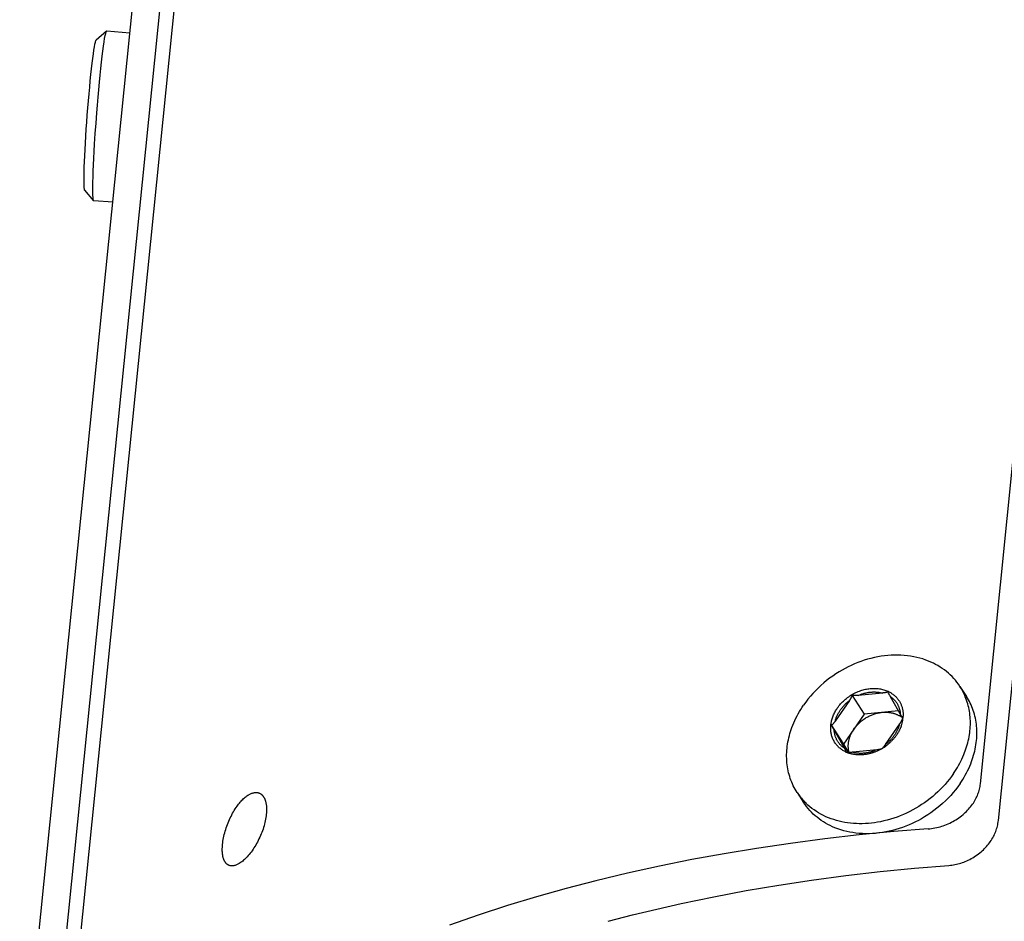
# Model space of a CAD drawing. Extents: x 0 to 1189, y 0 to 841.
# Tile 30 of 77: x 270 to 303, y 138 to 167. Entities that reach past the tile are written whole.
import ezdxf

# ---------------------------------------------------------------- set-up
doc = ezdxf.new("R2010")
doc.units = 0
doc.header["$LTSCALE"] = 65.395
doc.layers.add('mg_3d_BL7', color=7, linetype='CONTINUOUS')

# ---------------------------------------------------------------- blocks, each defined once
blk = doc.blocks.new('MG_3D_BL7', base_point=(391.459, 121.842))
at = {"layer": 'mg_3d_BL7', "color": 2, "linetype": 'CONTINUOUS'}
for p, q in [((275.45, 172.183), (271.65, 134.568)), ((272.12, 134.457), (275.92, 172.072)), ((270.38, 130.907), (274.459, 171.283)), ((273.241, 166.879), (272.899, 166.584)), ((273.241, 166.879), (273.246, 166.881)), ((273.247, 166.881), (273.246, 166.881)), ((274.008, 166.823), (273.247, 166.881)), ((272.818, 161.3), (272.524, 161.643)), ((272.812, 161.314), (272.811, 161.315)), ((272.823, 161.297), (272.818, 161.3)), ((273.445, 161.25), (272.823, 161.297)), ((302.035, 142.093), (303.36, 155.207)), ((302.628, 140.886), (303.952, 153.999)), ((298.815, 145.087), (298.01, 145.009)), ((301.358, 145.306), (301.573, 144.977)), ((297.717, 144.84), (297.249, 144.16)), ((297.809, 145.009), (298.21, 144.394)), ((299.437, 144.321), (299.075, 144.964)), ((298.21, 144.394), (297.529, 143.405)), ((299.335, 144.503), (298.21, 144.394)), ((299.455, 144.289), (299.437, 144.321)), ((297.128, 144.02), (297.529, 143.405)), ((297.128, 144.02), (297.153, 143.977)), ((297.153, 143.977), (297.186, 143.919)), ((297.186, 143.919), (297.219, 143.861)), ((297.219, 143.861), (297.579, 143.223)), ((297.529, 143.405), (297.678, 143.14)), ((297.821, 143.145), (298.629, 143.224)), ((295.997, 141.81), (296.212, 141.481))]:
    blk.add_line(p, q, dxfattribs=at)
for points in [[(272.811, 161.315), (272.806, 161.336), (272.803, 161.357), (272.8, 161.389), (272.797, 161.422), (272.795, 161.467), (272.793, 161.511), (272.791, 161.622), (272.791, 161.765), (272.794, 161.908), (272.798, 162.088), (272.805, 162.269), (272.813, 162.481), (272.824, 162.694), (272.836, 162.93), (272.85, 163.167), (272.871, 163.509), (272.895, 163.85), (272.921, 164.192), (272.941, 164.45), (272.962, 164.708), (272.984, 164.955), (273.007, 165.202), (273.029, 165.43), (273.053, 165.658), (273.074, 165.859), (273.097, 166.06), (273.118, 166.226), (273.14, 166.393), (273.16, 166.53), (273.179, 166.645), (273.197, 166.739), (273.205, 166.774), (273.213, 166.809), (273.22, 166.833), (273.228, 166.856), (273.231, 166.865), (273.235, 166.872), (273.241, 166.879)], [(272.524, 161.643), (272.52, 161.65), (272.518, 161.657), (272.516, 161.665), (272.512, 161.688), (272.509, 161.71), (272.506, 161.743), (272.504, 161.776), (272.501, 161.864), (272.5, 161.972), (272.501, 162.1), (272.504, 162.255), (272.509, 162.409), (272.516, 162.595), (272.524, 162.78), (272.535, 162.99), (272.546, 163.199), (272.56, 163.426), (272.575, 163.652), (272.591, 163.887), (272.608, 164.121), (272.627, 164.356), (272.646, 164.59), (272.666, 164.816), (272.686, 165.042), (272.706, 165.251), (272.727, 165.46), (272.747, 165.645), (272.768, 165.829), (272.787, 165.983), (272.807, 166.136), (272.825, 166.262), (272.842, 166.369), (272.859, 166.455), (272.866, 166.488), (272.873, 166.52), (272.88, 166.542), (272.887, 166.563), (272.89, 166.571), (272.894, 166.578), (272.899, 166.584)], [(272.818, 161.3), (272.818, 161.3), (272.818, 161.301), (272.818, 161.301), (272.817, 161.301), (272.817, 161.302), (272.817, 161.302), (272.817, 161.302), (272.817, 161.303), (272.816, 161.303), (272.816, 161.304), (272.816, 161.304), (272.815, 161.305), (272.815, 161.305), (272.815, 161.306), (272.815, 161.306), (272.814, 161.307), (272.814, 161.308), (272.814, 161.308), (272.814, 161.309), (272.813, 161.309), (272.813, 161.31), (272.813, 161.31), (272.813, 161.311), (272.812, 161.312), (272.812, 161.312), (272.812, 161.313), (272.812, 161.313), (272.812, 161.314)], [(301.358, 145.306), (301.312, 145.375), (301.263, 145.441), (301.211, 145.505), (301.156, 145.567), (301.1, 145.628), (301.041, 145.686), (300.979, 145.741), (300.916, 145.794), (300.849, 145.847), (300.779, 145.896), (300.708, 145.943), (300.635, 145.988), (300.56, 146.029), (300.485, 146.068), (300.407, 146.104), (300.329, 146.138), (300.233, 146.174), (300.136, 146.207), (300.037, 146.236), (299.938, 146.261), (299.837, 146.282), (299.736, 146.299), (299.635, 146.313), (299.527, 146.324), (299.419, 146.331), (299.311, 146.334), (299.202, 146.334), (299.094, 146.33), (298.986, 146.322), (298.878, 146.311), (298.765, 146.295), (298.653, 146.276), (298.541, 146.253), (298.43, 146.227), (298.319, 146.197), (298.21, 146.164), (298.101, 146.127), (297.994, 146.087), (297.887, 146.044), (297.782, 145.997), (297.679, 145.948), (297.576, 145.896), (297.476, 145.84), (297.377, 145.782), (297.271, 145.715), (297.168, 145.645), (297.067, 145.572), (296.968, 145.496), (296.872, 145.417), (296.778, 145.335), (296.687, 145.25), (296.599, 145.163), (296.514, 145.072), (296.432, 144.979), (296.354, 144.884), (296.279, 144.786), (296.207, 144.685)], [(297.321, 144.588), (297.347, 144.624), (297.374, 144.66), (297.402, 144.694), (297.431, 144.728), (297.461, 144.76), (297.492, 144.792), (297.523, 144.823), (297.556, 144.853), (297.59, 144.882), (297.624, 144.91), (297.66, 144.937), (297.696, 144.964), (297.733, 144.989), (297.771, 145.013), (297.809, 145.036), (297.848, 145.058), (297.888, 145.079), (297.928, 145.099), (297.969, 145.117), (298.01, 145.135), (298.052, 145.151), (298.094, 145.166), (298.132, 145.178), (298.17, 145.189), (298.208, 145.199), (298.246, 145.208), (298.285, 145.216), (298.324, 145.222), (298.363, 145.228), (298.402, 145.232), (298.442, 145.236), (298.481, 145.238), (298.521, 145.239), (298.56, 145.238), (298.597, 145.237), (298.633, 145.234), (298.67, 145.231), (298.706, 145.226), (298.742, 145.22), (298.778, 145.213), (298.814, 145.204), (298.849, 145.195), (298.884, 145.184), (298.918, 145.172), (298.952, 145.159), (298.986, 145.144)], [(298.01, 145.009), (298.034, 145.019), (298.058, 145.029), (298.083, 145.038), (298.107, 145.047), (298.132, 145.056), (298.157, 145.064), (298.183, 145.071), (298.208, 145.079), (298.234, 145.085), (298.259, 145.091), (298.285, 145.097), (298.311, 145.102), (298.337, 145.106), (298.363, 145.11), (298.389, 145.114), (298.415, 145.116), (298.44, 145.118), (298.465, 145.12), (298.49, 145.121), (298.514, 145.122), (298.539, 145.122), (298.564, 145.121), (298.589, 145.12), (298.613, 145.119), (298.638, 145.117), (298.662, 145.114), (298.687, 145.111), (298.711, 145.107), (298.735, 145.103), (298.759, 145.098), (298.783, 145.092), (298.807, 145.086)], [(298.955, 145.112), (298.949, 145.11), (298.943, 145.109), (298.938, 145.107), (298.932, 145.106), (298.926, 145.104), (298.92, 145.103), (298.912, 145.101), (298.904, 145.1), (298.896, 145.098), (298.888, 145.097), (298.88, 145.095), (298.872, 145.094), (298.864, 145.093), (298.856, 145.092), (298.848, 145.091), (298.84, 145.09), (298.832, 145.089), (298.823, 145.088), (298.815, 145.087)], [(298.984, 145.123), (298.982, 145.122), (298.98, 145.121), (298.978, 145.12), (298.976, 145.12), (298.974, 145.119), (298.972, 145.118), (298.97, 145.117), (298.968, 145.117), (298.966, 145.116), (298.965, 145.115), (298.963, 145.115), (298.961, 145.114), (298.959, 145.113), (298.957, 145.113), (298.955, 145.112)], [(299.025, 145.125), (299.047, 145.114), (299.069, 145.102), (299.09, 145.089), (299.111, 145.075), (299.131, 145.061), (299.151, 145.047), (299.171, 145.032), (299.19, 145.016), (299.209, 145), (299.227, 144.983), (299.245, 144.967), (299.262, 144.949), (299.278, 144.931), (299.294, 144.913), (299.309, 144.894), (299.324, 144.875), (299.338, 144.855), (299.352, 144.835), (299.365, 144.815), (299.377, 144.794), (299.389, 144.773), (299.4, 144.751), (299.41, 144.729), (299.42, 144.707), (299.43, 144.685), (299.438, 144.662), (299.446, 144.639), (299.453, 144.616), (299.46, 144.592), (299.466, 144.569), (299.471, 144.544), (299.476, 144.519), (299.48, 144.494), (299.483, 144.47), (299.486, 144.445), (299.488, 144.419), (299.489, 144.394), (299.49, 144.369), (299.49, 144.344), (299.489, 144.319)], [(297.249, 144.16), (297.256, 144.185), (297.263, 144.209), (297.271, 144.232), (297.279, 144.256), (297.288, 144.28), (297.297, 144.303), (297.307, 144.326), (297.318, 144.349), (297.329, 144.372), (297.34, 144.394), (297.352, 144.417), (297.365, 144.439), (297.378, 144.46), (297.391, 144.482), (297.405, 144.503), (297.419, 144.524), (297.435, 144.547), (297.452, 144.57), (297.469, 144.593), (297.487, 144.615), (297.506, 144.637), (297.524, 144.658), (297.544, 144.679), (297.563, 144.7), (297.583, 144.72), (297.604, 144.74), (297.625, 144.759), (297.646, 144.778), (297.668, 144.796), (297.689, 144.814), (297.712, 144.832)], [(297.809, 145.009), (297.806, 145.002), (297.804, 144.995), (297.801, 144.988), (297.798, 144.982), (297.795, 144.975), (297.792, 144.968), (297.789, 144.962), (297.785, 144.953), (297.78, 144.944), (297.775, 144.935), (297.771, 144.926), (297.766, 144.917), (297.761, 144.908), (297.756, 144.899), (297.75, 144.891), (297.745, 144.882), (297.74, 144.874), (297.734, 144.865), (297.729, 144.857), (297.723, 144.848), (297.717, 144.84)], [(298.01, 145.009), (297.998, 145.008), (297.985, 145.006), (297.973, 145.006), (297.961, 145.005), (297.952, 145.004), (297.944, 145.004), (297.935, 145.003), (297.927, 145.003), (297.919, 145.003), (297.91, 145.003), (297.902, 145.003), (297.893, 145.003), (297.885, 145.003), (297.876, 145.003), (297.868, 145.003), (297.859, 145.004), (297.851, 145.004), (297.843, 145.005), (297.834, 145.006), (297.826, 145.007), (297.817, 145.008), (297.809, 145.009)], [(299.41, 144.37), (299.408, 144.39), (299.406, 144.409), (299.404, 144.429), (299.401, 144.448), (299.398, 144.467), (299.394, 144.487), (299.389, 144.506), (299.385, 144.525), (299.379, 144.544), (299.374, 144.563), (299.368, 144.582), (299.361, 144.6), (299.354, 144.619), (299.346, 144.637), (299.338, 144.655), (299.33, 144.673), (299.321, 144.69), (299.311, 144.708), (299.301, 144.725), (299.291, 144.741), (299.28, 144.758), (299.269, 144.774), (299.258, 144.79), (299.246, 144.805), (299.233, 144.82), (299.22, 144.835), (299.207, 144.85), (299.194, 144.864), (299.18, 144.878), (299.166, 144.891), (299.152, 144.904), (299.137, 144.917), (299.122, 144.929), (299.106, 144.941), (299.091, 144.953), (299.075, 144.964)], [(301.149, 142.431), (301.193, 142.497), (301.236, 142.564), (301.277, 142.632), (301.317, 142.701), (301.355, 142.771), (301.391, 142.842), (301.426, 142.913), (301.459, 142.986), (301.49, 143.059), (301.515, 143.123), (301.539, 143.187), (301.561, 143.251), (301.582, 143.316), (301.602, 143.381), (301.619, 143.447), (301.636, 143.514), (301.65, 143.58), (301.663, 143.647), (301.674, 143.715), (301.683, 143.779), (301.691, 143.843), (301.697, 143.908), (301.701, 143.973), (301.704, 144.037), (301.705, 144.102), (301.704, 144.167), (301.701, 144.232), (301.697, 144.297), (301.691, 144.361), (301.683, 144.423), (301.674, 144.485), (301.663, 144.546), (301.65, 144.607), (301.636, 144.668), (301.62, 144.728), (301.602, 144.788), (301.583, 144.847), (301.561, 144.906), (301.539, 144.963)], [(301.364, 142.102), (301.41, 142.17), (301.454, 142.24), (301.497, 142.31), (301.538, 142.382), (301.577, 142.455), (301.615, 142.529), (301.65, 142.603), (301.684, 142.679), (301.716, 142.755), (301.745, 142.832), (301.769, 142.899), (301.791, 142.967), (301.812, 143.035), (301.831, 143.103), (301.848, 143.172), (301.863, 143.242), (301.877, 143.311), (301.889, 143.381), (301.899, 143.452), (301.907, 143.522), (301.913, 143.593), (301.917, 143.66), (301.919, 143.727), (301.92, 143.794), (301.918, 143.861), (301.915, 143.928), (301.91, 143.995), (301.902, 144.062), (301.893, 144.128), (301.882, 144.195), (301.869, 144.26), (301.854, 144.326), (301.838, 144.389), (301.819, 144.451), (301.799, 144.512), (301.777, 144.573), (301.753, 144.634), (301.728, 144.693), (301.7, 144.752), (301.671, 144.81), (301.64, 144.866), (301.607, 144.922), (301.573, 144.977)], [(295.997, 141.81), (295.963, 141.865), (295.93, 141.921), (295.899, 141.978), (295.87, 142.035), (295.843, 142.094), (295.817, 142.153), (295.793, 142.214), (295.771, 142.275), (295.751, 142.336), (295.733, 142.399), (295.716, 142.461), (295.701, 142.527), (295.688, 142.593), (295.677, 142.659), (295.668, 142.725), (295.661, 142.792), (295.656, 142.859), (295.652, 142.926), (295.651, 142.993), (295.651, 143.06), (295.653, 143.127), (295.657, 143.194), (295.663, 143.265), (295.671, 143.336), (295.681, 143.406), (295.693, 143.476), (295.707, 143.546), (295.722, 143.615), (295.74, 143.684), (295.758, 143.752), (295.779, 143.82), (295.801, 143.888), (295.825, 143.955), (295.855, 144.032), (295.886, 144.108), (295.92, 144.184), (295.956, 144.259), (295.993, 144.332), (296.032, 144.405), (296.074, 144.477), (296.116, 144.547), (296.161, 144.617), (296.207, 144.685)], [(297.606, 143.143), (297.58, 143.156), (297.554, 143.169), (297.529, 143.183), (297.504, 143.198), (297.48, 143.214), (297.455, 143.23), (297.432, 143.248), (297.409, 143.266), (297.387, 143.284), (297.365, 143.304), (297.344, 143.324), (297.324, 143.345), (297.305, 143.367), (297.286, 143.39), (297.267, 143.414), (297.249, 143.439), (297.232, 143.465), (297.216, 143.492), (297.201, 143.519), (297.187, 143.546), (297.175, 143.574), (297.163, 143.603), (297.152, 143.632), (297.142, 143.661), (297.133, 143.691), (297.126, 143.721), (297.119, 143.751), (297.114, 143.78), (297.109, 143.81), (297.106, 143.84), (297.104, 143.871), (297.102, 143.901), (297.102, 143.931), (297.103, 143.962), (297.104, 143.992), (297.107, 144.022), (297.11, 144.052), (297.114, 144.082), (297.119, 144.112), (297.125, 144.142), (297.132, 144.172), (297.141, 144.206), (297.15, 144.24), (297.161, 144.274), (297.173, 144.307), (297.186, 144.34), (297.2, 144.373), (297.215, 144.405), (297.231, 144.437), (297.247, 144.468), (297.265, 144.499), (297.283, 144.529), (297.302, 144.559), (297.321, 144.588)], [(297.87, 143.899), (297.887, 143.924), (297.906, 143.949), (297.925, 143.973), (297.945, 143.997), (297.965, 144.021), (297.986, 144.043), (298.007, 144.066), (298.029, 144.088), (298.052, 144.109), (298.075, 144.13), (298.099, 144.15), (298.123, 144.17), (298.147, 144.189), (298.172, 144.208), (298.198, 144.226), (298.224, 144.243), (298.25, 144.26), (298.276, 144.276), (298.303, 144.292), (298.33, 144.307), (298.358, 144.321), (298.386, 144.335), (298.414, 144.347), (298.442, 144.36), (298.471, 144.371), (298.499, 144.382), (298.528, 144.392), (298.558, 144.402), (298.587, 144.411), (298.617, 144.419), (298.647, 144.426), (298.677, 144.432), (298.707, 144.438), (298.737, 144.443), (298.767, 144.447), (298.798, 144.451)], [(298.798, 144.451), (298.817, 144.452), (298.837, 144.454), (298.857, 144.455), (298.877, 144.455), (298.897, 144.456), (298.917, 144.456), (298.937, 144.455), (298.957, 144.454), (298.977, 144.453), (298.997, 144.452), (299.017, 144.45), (299.037, 144.447), (299.057, 144.445), (299.076, 144.441), (299.096, 144.438), (299.114, 144.434), (299.133, 144.43), (299.151, 144.425), (299.169, 144.42), (299.187, 144.415), (299.205, 144.41), (299.223, 144.403), (299.24, 144.397), (299.258, 144.39), (299.275, 144.383), (299.292, 144.376), (299.309, 144.368), (299.326, 144.359), (299.343, 144.351), (299.359, 144.342)], [(297.249, 144.16), (297.243, 144.151), (297.237, 144.143), (297.23, 144.134), (297.224, 144.125), (297.218, 144.117), (297.211, 144.108), (297.204, 144.1), (297.198, 144.091), (297.191, 144.083), (297.187, 144.078), (297.184, 144.074), (297.18, 144.07), (297.176, 144.066), (297.172, 144.062), (297.169, 144.058), (297.165, 144.054), (297.161, 144.05), (297.157, 144.046), (297.153, 144.042), (297.149, 144.038), (297.145, 144.034), (297.141, 144.031), (297.136, 144.027), (297.132, 144.024), (297.128, 144.02)], [(298.795, 143.259), (298.8, 143.263), (298.804, 143.266), (298.808, 143.27), (298.813, 143.273), (298.817, 143.277), (298.821, 143.281), (298.825, 143.285), (298.829, 143.289), (298.833, 143.293), (298.837, 143.297), (298.84, 143.301), (298.844, 143.305), (298.848, 143.309), (298.851, 143.313), (298.855, 143.318), (298.859, 143.322), (298.865, 143.33), (298.872, 143.339), (298.879, 143.347), (298.885, 143.356), (298.892, 143.365), (298.898, 143.373), (298.905, 143.382), (298.911, 143.391), (299.38, 144.071)], [(299.236, 143.746), (299.246, 143.762), (299.255, 143.777), (299.264, 143.793), (299.273, 143.809), (299.282, 143.825), (299.29, 143.84), (299.297, 143.854), (299.305, 143.869), (299.312, 143.884), (299.319, 143.899), (299.325, 143.914), (299.332, 143.93), (299.338, 143.945), (299.344, 143.961), (299.35, 143.976), (299.355, 143.992), (299.361, 144.007), (299.366, 144.023), (299.371, 144.039), (299.375, 144.055), (299.38, 144.071)], [(299.38, 144.071), (299.387, 144.081), (299.394, 144.091), (299.4, 144.102), (299.407, 144.112), (299.411, 144.119), (299.416, 144.126), (299.42, 144.133), (299.424, 144.14), (299.428, 144.147), (299.432, 144.154), (299.436, 144.161), (299.44, 144.168), (299.444, 144.175), (299.448, 144.182), (299.451, 144.189), (299.455, 144.196), (299.458, 144.204), (299.462, 144.211), (299.465, 144.218), (299.468, 144.226), (299.471, 144.233), (299.474, 144.241), (299.477, 144.248)], [(299.477, 144.248), (299.474, 144.254), (299.471, 144.26), (299.467, 144.266), (299.455, 144.289)], [(297.554, 143.267), (297.538, 143.278), (297.522, 143.29), (297.507, 143.302), (297.492, 143.314), (297.477, 143.327), (297.463, 143.34), (297.449, 143.354), (297.435, 143.367), (297.421, 143.382), (297.408, 143.396), (297.395, 143.411), (297.383, 143.426), (297.371, 143.442), (297.36, 143.457), (297.348, 143.473), (297.338, 143.49), (297.327, 143.506), (297.318, 143.523), (297.308, 143.541), (297.299, 143.558), (297.291, 143.576), (297.282, 143.594), (297.275, 143.612), (297.268, 143.631), (297.261, 143.649), (297.255, 143.668), (297.249, 143.687), (297.244, 143.706), (297.239, 143.725), (297.235, 143.745), (297.231, 143.764), (297.228, 143.783), (297.225, 143.803), (297.222, 143.822), (297.22, 143.842), (297.219, 143.861)], [(297.706, 143.139), (297.702, 143.159), (297.697, 143.178), (297.694, 143.198), (297.691, 143.218), (297.688, 143.238), (297.686, 143.258), (297.684, 143.278), (297.683, 143.298), (297.682, 143.318), (297.682, 143.338), (297.683, 143.359), (297.683, 143.379), (297.685, 143.399), (297.686, 143.419), (297.689, 143.439), (297.691, 143.459), (297.694, 143.479), (297.698, 143.499), (297.702, 143.519), (297.707, 143.542), (297.713, 143.565), (297.719, 143.587), (297.726, 143.609), (297.733, 143.631), (297.741, 143.653), (297.749, 143.675), (297.758, 143.697), (297.767, 143.718), (297.777, 143.739), (297.787, 143.76), (297.798, 143.78), (297.809, 143.801), (297.82, 143.821), (297.832, 143.841), (297.844, 143.861), (297.857, 143.88), (297.87, 143.899)], [(299.427, 144.003), (299.421, 143.988), (299.415, 143.972), (299.409, 143.956), (299.403, 143.941), (299.396, 143.925), (299.389, 143.909), (299.382, 143.894), (299.374, 143.878), (299.367, 143.863), (299.359, 143.847), (299.351, 143.832), (299.343, 143.817), (299.334, 143.802), (299.326, 143.787), (299.317, 143.772), (299.308, 143.757), (299.299, 143.743), (299.29, 143.728), (299.28, 143.714), (299.27, 143.699)], [(298.917, 143.4), (298.934, 143.413), (298.951, 143.426), (298.967, 143.44), (298.984, 143.454), (299, 143.469), (299.015, 143.482), (299.029, 143.496), (299.043, 143.51), (299.057, 143.524), (299.071, 143.538), (299.085, 143.552), (299.099, 143.567), (299.112, 143.582), (299.125, 143.597), (299.138, 143.612), (299.151, 143.627), (299.163, 143.643), (299.175, 143.659), (299.187, 143.675), (299.199, 143.691), (299.21, 143.707)], [(299.27, 143.699), (299.259, 143.683), (299.247, 143.666), (299.235, 143.65), (299.223, 143.634), (299.21, 143.618), (299.197, 143.602), (299.184, 143.586), (299.171, 143.571), (299.157, 143.555), (299.143, 143.54), (299.129, 143.525), (299.115, 143.51), (299.1, 143.496), (299.086, 143.481), (299.071, 143.467), (299.056, 143.453), (299.04, 143.439), (299.025, 143.425), (299.009, 143.412), (298.994, 143.399)], [(297.579, 143.223), (297.595, 143.194), (297.6, 143.184), (297.605, 143.175), (297.611, 143.165), (297.616, 143.155), (297.621, 143.145)], [(297.633, 143.144), (297.637, 143.143), (297.64, 143.143), (297.644, 143.143), (297.648, 143.142), (297.652, 143.142), (297.655, 143.141), (297.659, 143.141), (297.663, 143.141), (297.667, 143.141), (297.67, 143.14), (297.674, 143.14)], [(297.674, 143.14), (297.682, 143.14), (297.689, 143.14), (297.697, 143.139), (297.704, 143.139), (297.712, 143.139), (297.722, 143.139), (297.732, 143.14), (297.742, 143.14), (297.752, 143.14), (297.762, 143.141), (297.772, 143.141), (297.782, 143.142), (297.792, 143.143), (297.802, 143.143), (297.812, 143.144), (297.821, 143.145)], [(298.186, 143.055), (298.165, 143.053), (298.143, 143.052), (298.121, 143.05), (298.099, 143.05), (298.078, 143.049), (298.056, 143.049), (298.036, 143.049), (298.017, 143.05), (297.997, 143.051), (297.977, 143.052), (297.958, 143.053), (297.938, 143.055), (297.919, 143.057), (297.899, 143.06), (297.88, 143.063), (297.86, 143.066), (297.841, 143.069), (297.821, 143.073), (297.802, 143.078), (297.783, 143.082), (297.764, 143.087), (297.745, 143.092), (297.726, 143.098), (297.708, 143.104), (297.689, 143.11)], [(297.821, 143.145), (297.845, 143.139), (297.869, 143.133), (297.893, 143.129), (297.918, 143.124), (297.942, 143.12), (297.966, 143.117), (297.991, 143.114), (298.015, 143.112), (298.04, 143.111), (298.065, 143.11), (298.09, 143.109), (298.114, 143.109), (298.139, 143.11), (298.164, 143.111), (298.189, 143.113), (298.213, 143.115), (298.24, 143.118), (298.266, 143.121), (298.292, 143.125), (298.318, 143.129), (298.344, 143.134), (298.37, 143.14), (298.395, 143.146), (298.421, 143.153), (298.446, 143.16), (298.471, 143.167), (298.496, 143.175), (298.521, 143.184), (298.546, 143.193), (298.57, 143.202), (298.595, 143.212), (298.619, 143.223)], [(298.594, 143.158), (298.574, 143.15), (298.554, 143.142), (298.534, 143.135), (298.514, 143.128), (298.493, 143.121), (298.473, 143.114), (298.453, 143.108), (298.433, 143.102), (298.413, 143.097), (298.393, 143.091), (298.372, 143.086), (298.352, 143.082), (298.331, 143.077), (298.311, 143.073), (298.29, 143.069), (298.269, 143.066), (298.249, 143.063), (298.228, 143.06), (298.207, 143.057), (298.186, 143.055)], [(298.629, 143.224), (298.64, 143.225), (298.65, 143.226), (298.661, 143.227), (298.671, 143.229), (298.682, 143.23), (298.692, 143.232), (298.703, 143.234), (298.713, 143.236), (298.718, 143.237), (298.724, 143.238), (298.729, 143.239), (298.734, 143.24), (298.739, 143.241), (298.745, 143.242), (298.75, 143.244), (298.755, 143.245), (298.76, 143.246), (298.765, 143.248), (298.77, 143.25), (298.776, 143.251), (298.781, 143.253), (298.786, 143.255), (298.79, 143.257), (298.795, 143.259)], [(301.149, 142.431), (301.083, 142.34), (301.015, 142.25), (300.944, 142.162), (300.87, 142.077), (300.793, 141.993), (300.714, 141.912), (300.633, 141.833), (300.549, 141.756), (300.463, 141.682), (300.375, 141.611), (300.285, 141.541), (300.193, 141.475), (300.099, 141.411), (300.003, 141.35), (299.905, 141.291), (299.806, 141.236), (299.705, 141.183), (299.603, 141.133), (299.5, 141.087), (299.395, 141.043), (299.289, 141.003), (299.182, 140.965), (299.074, 140.931), (298.965, 140.901), (298.856, 140.873), (298.745, 140.849), (298.646, 140.831), (298.546, 140.815), (298.446, 140.803), (298.346, 140.793), (298.245, 140.786), (298.145, 140.783), (298.044, 140.783), (297.948, 140.785), (297.852, 140.791), (297.756, 140.8), (297.661, 140.811), (297.565, 140.826), (297.471, 140.845), (297.377, 140.866), (297.289, 140.889), (297.201, 140.916), (297.115, 140.946), (297.029, 140.978), (296.945, 141.014), (296.862, 141.053), (296.781, 141.095), (296.704, 141.139), (296.63, 141.185), (296.557, 141.234), (296.486, 141.286), (296.417, 141.341), (296.351, 141.398), (296.287, 141.458)], [(277.064, 140.101), (277.07, 140.155), (277.078, 140.208), (277.087, 140.262), (277.097, 140.315), (277.108, 140.369), (277.121, 140.422), (277.135, 140.478), (277.151, 140.534), (277.168, 140.59), (277.186, 140.646), (277.205, 140.701), (277.225, 140.756), (277.247, 140.81), (277.269, 140.864), (277.292, 140.918), (277.317, 140.971), (277.343, 141.024), (277.369, 141.076), (277.395, 141.125), (277.423, 141.173), (277.451, 141.22), (277.48, 141.267), (277.511, 141.313), (277.542, 141.359), (277.567, 141.393), (277.593, 141.426), (277.619, 141.459), (277.646, 141.492), (277.674, 141.523), (277.703, 141.554), (277.732, 141.584), (277.758, 141.609), (277.784, 141.633), (277.811, 141.656), (277.839, 141.678), (277.867, 141.699), (277.897, 141.719), (277.927, 141.738), (277.946, 141.749), (277.966, 141.759), (277.986, 141.769), (278.006, 141.778), (278.027, 141.786), (278.048, 141.793), (278.069, 141.799), (278.091, 141.804), (278.112, 141.808), (278.131, 141.81), (278.149, 141.812), (278.168, 141.812), (278.187, 141.811), (278.205, 141.809), (278.223, 141.806), (278.241, 141.802), (278.259, 141.797), (278.276, 141.791)], [(278.276, 141.791), (278.287, 141.786), (278.298, 141.78), (278.308, 141.774), (278.318, 141.768), (278.329, 141.761), (278.338, 141.754), (278.348, 141.746), (278.357, 141.738), (278.366, 141.73), (278.375, 141.721), (278.383, 141.712), (278.391, 141.703), (278.399, 141.692), (278.407, 141.682), (278.414, 141.671), (278.422, 141.66), (278.428, 141.648), (278.435, 141.637), (278.441, 141.625), (278.447, 141.613), (278.452, 141.601), (278.457, 141.588), (278.462, 141.576), (278.467, 141.564), (278.471, 141.551), (278.477, 141.533), (278.482, 141.514), (278.487, 141.495), (278.491, 141.477), (278.495, 141.458), (278.499, 141.439), (278.502, 141.42), (278.505, 141.401), (278.507, 141.382), (278.509, 141.362), (278.51, 141.343), (278.512, 141.318), (278.513, 141.293), (278.514, 141.268), (278.514, 141.243), (278.514, 141.217), (278.513, 141.192), (278.512, 141.167), (278.51, 141.142), (278.508, 141.117), (278.506, 141.092)], [(301.364, 142.102), (301.292, 142.001), (301.217, 141.903), (301.138, 141.808), (301.056, 141.715), (300.971, 141.624), (300.883, 141.537), (300.792, 141.452), (300.699, 141.37), (300.603, 141.291), (300.504, 141.215), (300.403, 141.142), (300.299, 141.072), (300.194, 141.006), (300.095, 140.947), (299.994, 140.892), (299.892, 140.839), (299.788, 140.79), (299.683, 140.743), (299.577, 140.7), (299.469, 140.66), (299.361, 140.624), (299.251, 140.59), (299.141, 140.56), (299.03, 140.534), (298.918, 140.511), (298.805, 140.492), (298.692, 140.477), (298.584, 140.465), (298.476, 140.458), (298.368, 140.453), (298.26, 140.453), (298.152, 140.456), (298.044, 140.463), (297.936, 140.474), (297.834, 140.488), (297.733, 140.505), (297.633, 140.527), (297.533, 140.552), (297.435, 140.58), (297.337, 140.613), (297.242, 140.65), (297.163, 140.683), (297.086, 140.719), (297.01, 140.758), (296.935, 140.8), (296.862, 140.844), (296.791, 140.891), (296.722, 140.94), (296.654, 140.993), (296.591, 141.046), (296.53, 141.102), (296.471, 141.16), (296.414, 141.22), (296.36, 141.282), (296.308, 141.346), (296.259, 141.413), (296.212, 141.481)], [(300.315, 140.613), (300.371, 140.618), (300.427, 140.625), (300.483, 140.633), (300.539, 140.643), (300.595, 140.655), (300.65, 140.668), (300.705, 140.683), (300.76, 140.699), (300.814, 140.717), (300.868, 140.736), (300.921, 140.757), (300.974, 140.78), (301.026, 140.804), (301.078, 140.829), (301.129, 140.856), (301.18, 140.884), (301.229, 140.914), (301.278, 140.945), (301.326, 140.978), (301.372, 141.012), (301.418, 141.047), (301.463, 141.084), (301.501, 141.117), (301.539, 141.152), (301.576, 141.187), (301.612, 141.224), (301.647, 141.262), (301.68, 141.3), (301.713, 141.34), (301.744, 141.38), (301.774, 141.422), (301.803, 141.464), (301.831, 141.507), (301.857, 141.552), (301.878, 141.591), (301.898, 141.63), (301.917, 141.67), (301.935, 141.711), (301.952, 141.752), (301.967, 141.793), (301.981, 141.835), (301.994, 141.877), (302.005, 141.92), (302.015, 141.963), (302.023, 142.006), (302.03, 142.05), (302.035, 142.093)], [(278.506, 141.092), (278.5, 141.038), (278.492, 140.985), (278.483, 140.932), (278.472, 140.878), (278.46, 140.826), (278.447, 140.773), (278.432, 140.717), (278.415, 140.662), (278.397, 140.607), (278.378, 140.552), (278.358, 140.498), (278.337, 140.444), (278.314, 140.39), (278.29, 140.336), (278.265, 140.284), (278.24, 140.231), (278.213, 140.179), (278.185, 140.128), (278.157, 140.08), (278.129, 140.033), (278.099, 139.986), (278.068, 139.939), (278.037, 139.894), (278.004, 139.849), (277.974, 139.81), (277.943, 139.771), (277.911, 139.734), (277.878, 139.697), (277.844, 139.661), (277.809, 139.626), (277.783, 139.601), (277.757, 139.577), (277.73, 139.554), (277.702, 139.532), (277.674, 139.511), (277.644, 139.491), (277.614, 139.472), (277.592, 139.458), (277.569, 139.446), (277.545, 139.435), (277.521, 139.424), (277.499, 139.416), (277.478, 139.408), (277.455, 139.402), (277.433, 139.397), (277.415, 139.395), (277.397, 139.393), (277.38, 139.392), (277.362, 139.392), (277.344, 139.393), (277.327, 139.395), (277.31, 139.399), (277.293, 139.403), (277.276, 139.409)], [(300.997, 139.411), (301.047, 139.416), (301.097, 139.422), (301.147, 139.429), (301.197, 139.438), (301.247, 139.448), (301.296, 139.46), (301.345, 139.473), (301.394, 139.488), (301.442, 139.504), (301.49, 139.521), (301.537, 139.539), (301.584, 139.559), (301.635, 139.582), (301.685, 139.607), (301.735, 139.633), (301.784, 139.661), (301.831, 139.69), (301.879, 139.721), (301.925, 139.752), (301.97, 139.786), (302.014, 139.82), (302.057, 139.856), (302.099, 139.893), (302.135, 139.927), (302.17, 139.961), (302.205, 139.997), (302.238, 140.034), (302.27, 140.071), (302.301, 140.11), (302.331, 140.149), (302.36, 140.189), (302.388, 140.23), (302.415, 140.272), (302.44, 140.315), (302.464, 140.358), (302.485, 140.399), (302.505, 140.441), (302.523, 140.484), (302.541, 140.527), (302.557, 140.571), (302.571, 140.615), (302.584, 140.659), (302.596, 140.704), (302.606, 140.749), (302.615, 140.794), (302.622, 140.84), (302.628, 140.886)], [(300.315, 140.613), (299.179, 140.521), (298.045, 140.411), (296.913, 140.282), (295.783, 140.136), (294.656, 139.97), (293.59, 139.794), (292.527, 139.6), (291.467, 139.388), (290.412, 139.156), (289.361, 138.904), (288.385, 138.65), (287.414, 138.377), (286.448, 138.085), (285.489, 137.772), (284.537, 137.438)], [(277.276, 139.409), (277.266, 139.413), (277.257, 139.418), (277.248, 139.423), (277.238, 139.428), (277.23, 139.434), (277.221, 139.44), (277.212, 139.447), (277.204, 139.453), (277.196, 139.461), (277.188, 139.468), (277.181, 139.476), (277.174, 139.484), (277.167, 139.492), (277.159, 139.502), (277.152, 139.513), (277.145, 139.523), (277.138, 139.534), (277.132, 139.546), (277.126, 139.557), (277.12, 139.569), (277.115, 139.58), (277.11, 139.592), (277.105, 139.604), (277.101, 139.616), (277.097, 139.629), (277.093, 139.641), (277.087, 139.659), (277.083, 139.678), (277.078, 139.696), (277.074, 139.715), (277.071, 139.734), (277.068, 139.753), (277.065, 139.772), (277.063, 139.791), (277.061, 139.81), (277.059, 139.829), (277.058, 139.848), (277.056, 139.873), (277.056, 139.898), (277.055, 139.924), (277.055, 139.949), (277.056, 139.974), (277.057, 140), (277.058, 140.025), (277.06, 140.05), (277.062, 140.075), (277.064, 140.101)], [(289.773, 137.568), (290.573, 137.776), (291.376, 137.972), (292.181, 138.155), (293.249, 138.378), (294.32, 138.58), (295.395, 138.763), (296.473, 138.926), (297.601, 139.076), (298.731, 139.207), (299.863, 139.318), (300.997, 139.411)]]:
    blk.add_lwpolyline(points, dxfattribs=at)
for centre, radius, start, end in [((292.357, 141.229), 7.686, 30.0543, 30.4386), ((298.589, 144.275), 0.956, 65.0191, 65.4813), ((298.593, 144.284), 0.945, 62.8189, 65.0223), ((288.428, 138.964), 12.221, 29.4031, 30.0213), ((299.608, 144.166), 2.089, 22.4319, 33.0819), ((298.978, 143.674), 0.768, 54.8768, 60.2603), ((298.992, 143.696), 0.743, 50.239, 54.8674), ((298.333, 144.39), 1.16, 340.5544, 345.2169), ((298.392, 144.374), 1.099, 345.2178, 350.0462), ((298.461, 144.362), 1.028, 350.0228, 357.5972), ((298.161, 144.43), 1.274, 325.4216, 327.5296), ((298.014, 144.038), 0.984, 245.5048, 250.7039), ((297.687, 143.577), 0.436, 261.2906, 262.8961), ((298.007, 144.581), 1.539, 292.3976, 296.2553), ((298, 144.595), 1.555, 296.2514, 298.1685), ((297.995, 144.606), 1.567, 298.1725, 305.797), ((297.999, 144.6), 1.56, 305.7953, 309.6221), ((297.746, 142.952), 2.088, 213.1344, 223.3605), ((297.766, 142.971), 2.116, 223.358, 225.6555)]:
    blk.add_arc(centre, radius, start, end, dxfattribs=at)

msp = doc.modelspace()

# ---------------------------------------------------------------- block references
at = {"layer": 'mg_3d_BL7'}
msp.add_blockref('MG_3D_BL7', (391.459, 121.842), dxfattribs=at)

doc.saveas('drawing.dxf')
